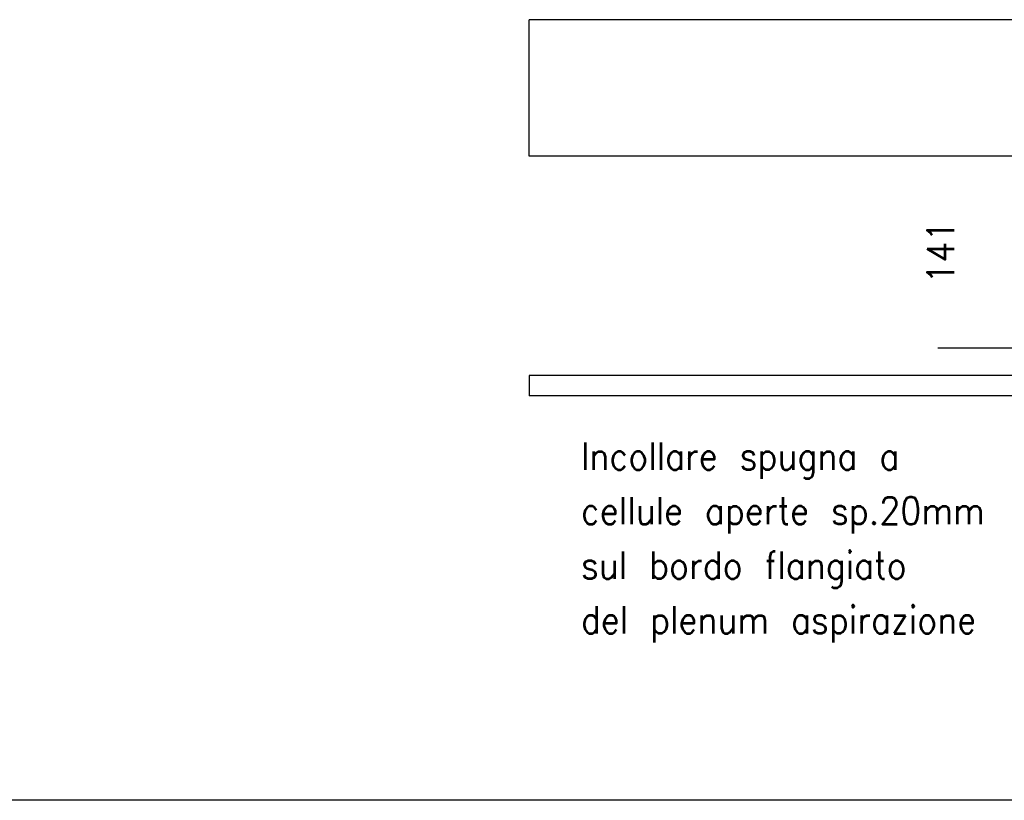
# Model space of a CAD drawing. Header units: inches. Extents: x -7205 to -1528, y -2875 to 5222.
# Tile 76 of 104: x -3666 to -2944, y -124 to 448. Entities that reach past the tile are written whole.
import ezdxf

# ---------------------------------------------------------------- set-up
doc = ezdxf.new("R2010")
doc.units = ezdxf.units.IN
doc.layers.add('1', color=7, linetype='Continuous')
doc.styles.add('CONVERTER_11', font='txt.shx', dxfattribs={"width": 0.9})
doc.dimstyles.new('ME10_DIM_39', dxfattribs={"dimtxt": 20, "dimasz": 40, "dimexe": 2, "dimexo": 1.5, "dimgap": 8, "dimtad": 1, "dimdec": 0, "dimdsep": 46, "dimtxsty": 'CONVERTER_11', "dimsah": 1, "dimcen": 0.09, "dimclrd": 2, "dimclre": 2, "dimclrt": 2, "dimadec": 0, "dimazin": 0, "dimtfac": 1, "dimtdec": 4, "dimtix": 1, "dimtofl": 0, "dimtmove": 0, "dimatfit": 0, "dimfxl": 1, "dimtolj": 1, "dimtzin": 0, "dimarcsym": 0})

# ---------------------------------------------------------------- blocks, each defined once
blk = doc.blocks.new('*D76')
at = {"layer": '1', "color": 2, "lineweight": -2, "transparency": 16777216}
for p, q in [((-2888.8, 348.4), (-2993.04, 348.4)), ((-2885.4, 207.7), (-2993.04, 207.7))]:
    blk.add_line(p, q, dxfattribs=at)
at = {"layer": 'Defpoints', "color": 0, "transparency": 16777216}
for p in [(-2887.3, 348.4), (-2991.04, 207.7), (-2883.9, 207.7)]:
    blk.add_point(p, dxfattribs=at)
at = {"layer": '1', "color": 2, "transparency": 16777216, "insert": (-2991.04, 278.05), "char_height": 20, "attachment_point": 5, "rotation": 90, "style": 'CONVERTER_11'}
blk.add_mtext('\\A1;141', dxfattribs=at)

msp = doc.modelspace()

# ---------------------------------------------------------------- linework, layer by layer
at = {"color": 7, "linetype": 'Continuous'}
for p, q in [((-3221.32, 448.4), (-3292.8, 448.4)), ((-3292.8, 348.4), (-3292.8, 448.4)), ((-3127.64, 448.4), (-3221.32, 448.4)), ((-3016.17, 448.4), (-3127.64, 448.4)), ((-2887.3, 448.4), (-3016.17, 448.4)), ((-3221.32, 348.4), (-3292.8, 348.4)), ((-3127.64, 348.4), (-3221.32, 348.4)), ((-3016.17, 348.4), (-3127.64, 348.4)), ((-2887.3, 348.4), (-3016.17, 348.4)), ((-2692.8, 187.7), (-3292.8, 187.7)), ((-3292.8, 187.7), (-3292.8, 172.7)), ((-2893.9, 172.7), (-3292.8, 172.7))]:
    msp.add_line(p, q, dxfattribs=at)
at = {"layer": '1', "color": 7, "linetype": 'Continuous'}
msp.add_line((-1528.48, -123.73), (-7205.42, -123.73), dxfattribs=at)

# ---------------------------------------------------------------- texts
at = {"layer": '1', "color": 1, "insert": (-3254.81, -8.16), "char_height": 20, "attachment_point": 7, "line_spacing_factor": 1.20048, "style": 'CONVERTER_11'}
msp.add_mtext('Incollare spugna a \\Pcellule aperte sp.20mm\\Psul bordo flangiato\\Pdel plenum aspirazione', dxfattribs=at)

# ---------------------------------------------------------------- dimensions: what is measured, and where the dimension line sits
at = {"layer": '1'}
dim = msp.add_linear_dim(base=(-2991.04, 207.7), p1=(-2887.3, 348.4), p2=(-2883.9, 207.7), angle=90, dimstyle='ME10_DIM_39', dxfattribs=at)
dim.commit()
dim.dimension.update_dxf_attribs({"geometry": '*D76', "text_midpoint": (-2991.04, 278.05), "text_rotation": 90})

doc.saveas('drawing.dxf')
